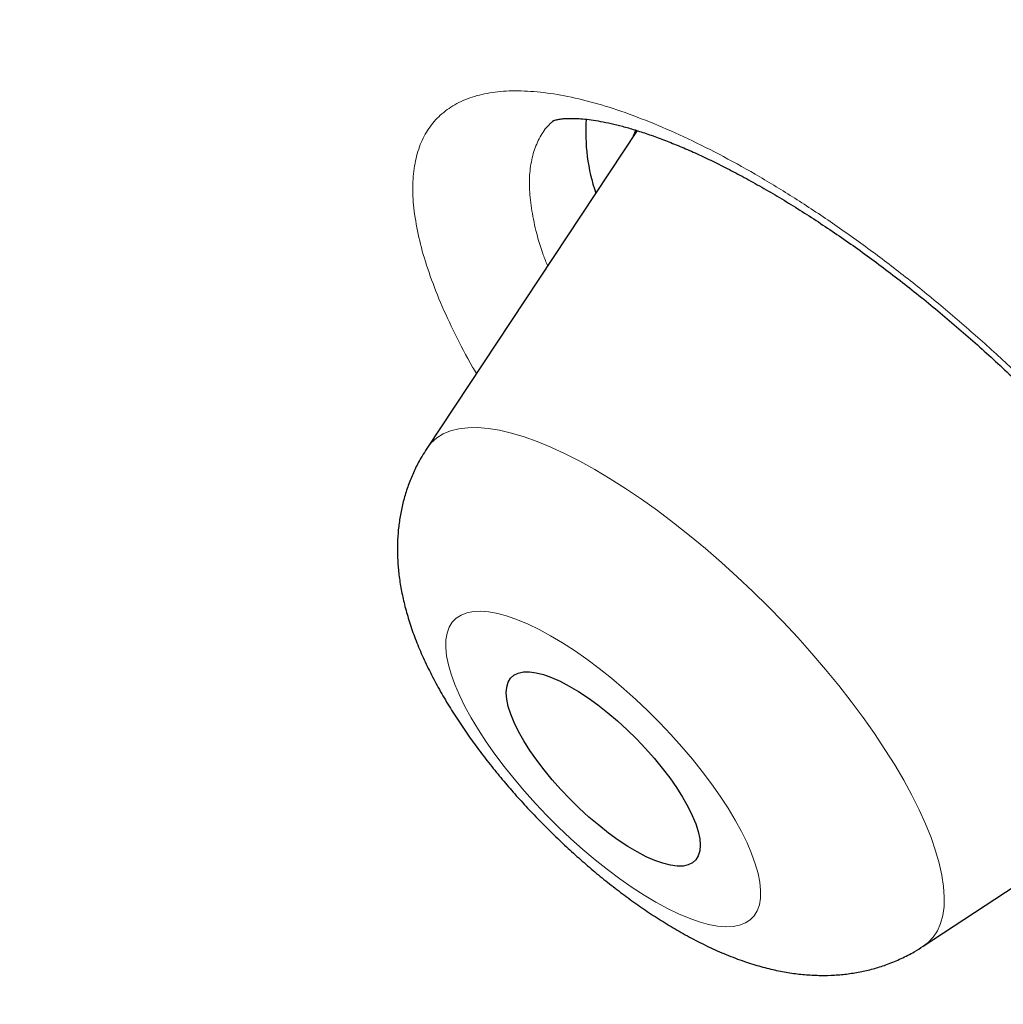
# Model space of a CAD drawing. Header units: millimetres. Extents: x 8 to 436, y 12 to 763.
# Tile 128 of 256: x 383.66 to 387.07, y 272.5 to 275.91. Entities that reach past the tile are written whole.
import ezdxf

# ---------------------------------------------------------------- set-up
doc = ezdxf.new("R2010")
doc.units = ezdxf.units.MM

msp = doc.modelspace()

# ---------------------------------------------------------------- linework, layer by layer
at = {"color": 7, "linetype": 'Continuous', "lineweight": 30}
for p, q in [((385.796, 275.5277), (385.0664, 274.4256)), ((386.7875, 272.7003), (387.9575, 273.4709))]:
    msp.add_line(p, q, dxfattribs=at)
at = {"color": 7, "linetype": 'Continuous', "lineweight": 30, "flags": 128}
for points in [[(385.7912, 275.5302), (385.7824, 275.5087), (385.7812, 275.5054)], [(385.3438, 273.5568), (385.342, 273.5793), (385.3436, 273.5991), (385.3486, 273.6159), (385.357, 273.6297), (385.3687, 273.6402), (385.3836, 273.6474), (385.4015, 273.6512), (385.4223, 273.6515), (385.4457, 273.6484), (385.4714, 273.6419), (385.4993, 273.632), (385.529, 273.6188), (385.5603, 273.6025), (385.5927, 273.5833), (385.6261, 273.5613), (385.66, 273.5368), (385.694, 273.51), (385.7279, 273.4813), (385.7613, 273.4508), (385.7939, 273.4189), (385.8252, 273.3859), (385.8551, 273.3522), (385.8831, 273.3182), (385.909, 273.2841), (385.9326, 273.2503), (385.9536, 273.2171), (385.9717, 273.185), (385.9868, 273.1542), (385.9988, 273.1251), (386.0074, 273.0979), (386.0127, 273.0729), (386.0146, 273.0505), (386.013, 273.0307), (386.0079, 273.0138), (385.9995, 273.0001), (385.9878, 272.9895), (385.9729, 272.9823), (385.955, 272.9786), (385.9343, 272.9782), (385.9109, 272.9813), (385.8851, 272.9879), (385.8572, 272.9978), (385.8275, 273.0109), (385.7963, 273.0272), (385.7638, 273.0464), (385.7305, 273.0684), (385.6966, 273.0929), (385.6625, 273.1197), (385.6286, 273.1485), (385.5952, 273.179), (385.5627, 273.2109), (385.5313, 273.2438), (385.5015, 273.2775), (385.4734, 273.3116), (385.4475, 273.3457), (385.4239, 273.3795), (385.403, 273.4126), (385.3849, 273.4447), (385.3697, 273.4755), (385.3578, 273.5047), (385.3491, 273.5319), (385.3438, 273.5568)]]:
    msp.add_lwpolyline(points, dxfattribs=at)
at = {"color": 252, "linetype": 'Continuous', "lineweight": 0, "flags": 128}
for points in [[(385.0664, 274.4256), (385.082, 274.4454), (385.1012, 274.4625), (385.1236, 274.4764), (385.149, 274.4869), (385.1774, 274.4941), (385.2087, 274.4979), (385.2427, 274.4983), (385.2794, 274.4953), (385.3185, 274.4889), (385.36, 274.4792), (385.4036, 274.4661), (385.4493, 274.4497), (385.4969, 274.4301), (385.5461, 274.4074), (385.5968, 274.3816), (385.6488, 274.3528), (385.702, 274.3212), (385.756, 274.2869), (385.8108, 274.2499), (385.866, 274.2104), (385.9216, 274.1686), (385.9773, 274.1247), (386.0329, 274.0787), (386.0881, 274.0309), (386.1429, 273.9814), (386.1969, 273.9304), (386.2499, 273.8782), (386.3019, 273.8248), (386.3525, 273.7706), (386.4017, 273.7157), (386.4491, 273.6602), (386.4947, 273.6045), (386.5383, 273.5488), (386.5796, 273.4931), (386.6186, 273.4378), (386.6551, 273.383), (386.689, 273.329), (386.7201, 273.2759), (386.7484, 273.224), (386.7737, 273.1734), (386.7959, 273.1244), (386.8149, 273.077), (386.8307, 273.0315), (386.8433, 272.9881), (386.8525, 272.9469), (386.8583, 272.9081), (386.8608, 272.8718), (386.8598, 272.8381), (386.8555, 272.8072), (386.8478, 272.7793), (386.8368, 272.7542), (386.8224, 272.7323), (386.8048, 272.7136), (386.7875, 272.7003)], [(386.2211, 272.9222), (386.215, 272.9532), (386.2055, 272.9865), (386.1928, 273.0219), (386.1769, 273.059), (386.1579, 273.0977), (386.136, 273.1378), (386.1112, 273.1789), (386.0838, 273.2209), (386.0539, 273.2635), (386.0216, 273.3063), (385.9873, 273.3493), (385.951, 273.392), (385.9131, 273.4342), (385.8737, 273.4757), (385.8331, 273.5163), (385.7915, 273.5555), (385.7493, 273.5933), (385.7066, 273.6294), (385.6637, 273.6635), (385.621, 273.6955), (385.5786, 273.7252), (385.5368, 273.7523), (385.4958, 273.7767), (385.456, 273.7983), (385.4176, 273.8168), (385.3808, 273.8323), (385.3458, 273.8446), (385.3128, 273.8537), (385.2821, 273.8594), (385.2539, 273.8617), (385.2283, 273.8607), (385.2054, 273.8563), (385.1855, 273.8486), (385.1686, 273.8376), (385.1548, 273.8234), (385.1443, 273.806), (385.137, 273.7856), (385.1331, 273.7623), (385.1326, 273.7363), (385.1354, 273.7076), (385.1416, 273.6765), (385.1511, 273.6432), (385.1638, 273.6079), (385.1797, 273.5708), (385.1987, 273.532), (385.2206, 273.492), (385.2453, 273.4508), (385.2728, 273.4089), (385.3027, 273.3663), (385.3349, 273.3234), (385.3693, 273.2805), (385.4055, 273.2378), (385.4435, 273.1955), (385.4829, 273.154), (385.5235, 273.1135), (385.565, 273.0742), (385.6073, 273.0364), (385.6499, 273.0004), (385.6928, 272.9662), (385.7356, 272.9342), (385.778, 272.9046), (385.8198, 272.8775), (385.8607, 272.8531), (385.9005, 272.8315), (385.9389, 272.8129), (385.9758, 272.7974), (386.0108, 272.7851), (386.0437, 272.7761), (386.0744, 272.7704), (386.1026, 272.768), (386.1283, 272.769), (386.1511, 272.7734), (386.1711, 272.7811), (386.188, 272.7922), (386.2017, 272.8064), (386.2123, 272.8238), (386.2195, 272.8441), (386.2234, 272.8674), (386.224, 272.8935), (386.2211, 272.9222)]]:
    msp.add_lwpolyline(points, dxfattribs=at)
at = {"color": 7, "linetype": 'Continuous', "lineweight": 30}
msp.add_arc((386.2623, 275.5205), 0.6447, 175.821, 198.9623, dxfattribs=at)
at = {"color": 252, "linetype": 'Continuous', "lineweight": 0}
for points, knots in [([(331.0196, 326.5382), (331.0561, 326.5794), (331.2962, 326.8504), (331.8424, 327.2486), (332.6613, 327.7245), (333.5901, 328.0813), (334.6138, 328.3299), (335.7324, 328.4665), (336.9414, 328.4913), (338.2374, 328.4042), (339.6162, 328.2054), (341.0734, 327.8956), (342.6045, 327.4757), (344.2047, 326.947), (345.8688, 326.3113), (347.5918, 325.5705), (349.3681, 324.7269), (351.1922, 323.7833), (353.0583, 322.7425), (354.9606, 321.6078), (356.8931, 320.3829), (358.8496, 319.0715), (360.8241, 317.6778), (362.8103, 316.2062), (364.802, 314.6613), (366.7929, 313.048), (368.7768, 311.3714), (370.7474, 309.6366), (372.6985, 307.8492), (374.6239, 306.0149), (376.5177, 304.1393), (378.3738, 302.2284), (380.1864, 300.2882), (381.9498, 298.3248), (383.6585, 296.3443), (385.307, 294.3531), (386.8903, 292.3573), (388.4033, 290.3632), (389.8412, 288.3772), (391.1995, 286.4055), (392.474, 284.4542), (393.6607, 282.5296), (394.7558, 280.6376), (395.7558, 278.7842), (396.6577, 276.9753), (397.4585, 275.2166), (398.1558, 273.5135), (398.7474, 271.8714), (399.2313, 270.2956), (399.6062, 268.7909), (399.8708, 267.3621), (400.0242, 266.0137), (400.066, 264.75), (399.9962, 263.5748), (399.8146, 262.4921), (399.5228, 261.5043), (399.1179, 260.6185), (398.6492, 259.8751), (398.2659, 259.4772), (398.0952, 259.3001)], [0, 0, 0, 0, 0.003203, 0.021066, 0.038929, 0.056792, 0.074655, 0.092519, 0.110382, 0.128245, 0.146108, 0.163971, 0.181834, 0.199697, 0.21756, 0.235424, 0.253287, 0.27115, 0.289013, 0.306876, 0.324739, 0.342602, 0.360465, 0.378329, 0.396192, 0.414055, 0.431918, 0.449781, 0.467644, 0.485507, 0.50337, 0.521234, 0.539097, 0.55696, 0.574823, 0.592686, 0.610549, 0.628412, 0.646275, 0.664139, 0.682002, 0.699865, 0.717728, 0.735591, 0.753454, 0.771317, 0.78918, 0.807044, 0.824907, 0.84277, 0.860633, 0.878496, 0.896359, 0.914222, 0.932085, 0.949949, 0.967812, 0.985675, 1, 1, 1, 1]), ([(331.0484, 310.1578), (330.8196, 310.778), (330.3638, 312.013), (329.8581, 313.7525), (329.4888, 315.3946), (329.268, 316.9321), (329.1925, 318.3668), (329.2629, 319.6927), (329.4748, 320.9014), (329.83, 321.9799), (330.3274, 322.9228), (330.9672, 323.73), (331.7492, 324.4017), (332.6696, 324.9354), (333.7174, 325.33), (334.8869, 325.5789), (336.1734, 325.6802), (337.5768, 325.6341), (339.0971, 325.4404), (340.7274, 325.1007), (342.4516, 324.6212), (344.2573, 324.0026), (346.137, 323.247), (348.0905, 322.3545), (350.1177, 321.3251), (352.2097, 320.1637), (354.3478, 318.883), (356.5148, 317.4911), (358.7015, 315.9936), (360.9076, 314.3905), (363.133, 312.682), (365.3683, 310.8758), (367.5947, 308.9889), (369.7933, 307.0356), (371.954, 305.0242), (374.0769, 302.9547), (376.1617, 300.8272), (378.2, 298.6511), (380.1758, 296.4453), (382.0711, 294.228), (383.877, 292.0088), (385.5934, 289.7879), (387.2203, 287.5654), (388.7511, 285.3507), (390.1756, 283.1619), (391.4788, 281.0182), (392.6555, 278.9289), (393.7022, 276.8958), (394.631, 274.9122), (395.1384, 273.6475), (395.3931, 273.0124)], [0, 0, 0, 0, 0.020985, 0.041789, 0.062502, 0.083215, 0.104018, 0.125, 0.145986, 0.166791, 0.187505, 0.208217, 0.229019, 0.25, 0.270986, 0.291791, 0.312505, 0.333217, 0.354019, 0.375, 0.395986, 0.416791, 0.437505, 0.458217, 0.479019, 0.5, 0.520986, 0.541791, 0.562505, 0.583217, 0.604019, 0.625, 0.645986, 0.666791, 0.687505, 0.708217, 0.729019, 0.75, 0.770986, 0.791791, 0.812505, 0.833217, 0.854019, 0.875, 0.895985, 0.916789, 0.937502, 0.958215, 0.979017, 1, 1, 1, 1]), ([(385.0259, 275.2259), (385.0258, 275.2262), (385.0214, 275.2558), (385.0163, 275.3124), (385.0198, 275.389), (385.0341, 275.4573), (385.0592, 275.5167), (385.0954, 275.5665), (385.1421, 275.6066), (385.1987, 275.6369), (385.265, 275.657), (385.3408, 275.6665), (385.4255, 275.6656), (385.5181, 275.6545), (385.6181, 275.6331), (385.7251, 275.6012), (385.8383, 275.5594), (385.9565, 275.508), (386.0791, 275.4474), (386.2052, 275.3777), (386.3341, 275.2996), (386.4647, 275.2137), (386.596, 275.1207), (386.7271, 275.021), (386.8572, 274.9153), (386.9854, 274.8046), (387.1105, 274.6897), (387.2318, 274.5712), (387.3484, 274.45), (387.4597, 274.327), (387.5645, 274.2032), (387.6621, 274.0793), (387.752, 273.9563), (387.8337, 273.8348), (387.9064, 273.7162), (387.9694, 273.601), (388.0225, 273.49), (388.0654, 273.3839), (388.096, 273.2893), (388.1158, 273.2058), (388.1268, 273.1323), (388.1304, 273.0595), (388.1245, 272.9892), (388.1073, 272.9231), (388.0794, 272.866), (388.0409, 272.8184), (387.9917, 272.7808), (387.9324, 272.7531), (387.8636, 272.7356), (387.7858, 272.7284), (387.6991, 272.7319), (387.6044, 272.7458), (387.5025, 272.7699), (387.3942, 272.8039), (387.2795, 272.8486), (387.189, 272.8882), (387.1357, 272.9156), (387.1238, 272.9218)], [0, 0, 0, 0, 0.000162, 0.019052, 0.038011, 0.056969, 0.07586, 0.09475, 0.113708, 0.132666, 0.151556, 0.170456, 0.189422, 0.208389, 0.227288, 0.246202, 0.265183, 0.284164, 0.303078, 0.322005, 0.340999, 0.359994, 0.378921, 0.397854, 0.416856, 0.435857, 0.45479, 0.473721, 0.492719, 0.511717, 0.530648, 0.549567, 0.568554, 0.58754, 0.60646, 0.625364, 0.644336, 0.663308, 0.682212, 0.697947, 0.713702, 0.729437, 0.748332, 0.767294, 0.786257, 0.805152, 0.824047, 0.843009, 0.861971, 0.880866, 0.899769, 0.91874, 0.937711, 0.956615, 0.975533, 0.994518, 1, 1, 1, 1]), ([(385.5074, 275.5629), (385.5015, 275.5581), (385.482, 275.5423), (385.4582, 275.5067), (385.4361, 275.4563), (385.424, 275.3977), (385.4205, 275.3326), (385.4262, 275.2836), (385.429, 275.2592)], [0, 0, 0, 0, 0.078454, 0.2621864, 0.4463091, 0.6310935, 0.8158776, 1, 1, 1, 1]), ([(385.429, 275.2592), (385.4338, 275.2336), (385.4433, 275.1822), (385.4632, 275.1145), (385.4802, 275.0716), (385.4854, 275.0585)], [0, 0, 0, 0, 0.4090537, 0.8195663, 1, 1, 1, 1]), ([(385.2387, 274.6859), (385.2342, 274.6933), (385.2061, 274.7401), (385.1637, 274.8227), (385.1125, 274.9325), (385.0727, 275.0367), (385.0424, 275.1357), (385.0314, 275.1959), (385.0259, 275.2259)], [0, 0, 0, 0, 0.036635, 0.229479, 0.421767, 0.61474, 0.807712, 1, 1, 1, 1])]:
    msp.add_open_spline(points, degree=3, knots=knots, dxfattribs=at)
at = {"color": 7, "linetype": 'Continuous', "lineweight": 30}
for points, knots in [([(385.5027, 275.5612), (385.5027, 275.5612), (385.5026, 275.5612), (385.5061, 275.5627), (385.5134, 275.5649), (385.5249, 275.5674), (385.5402, 275.5694), (385.5592, 275.5705), (385.5814, 275.5703), (385.6073, 275.5687), (385.6363, 275.5654), (385.669, 275.5601), (385.7052, 275.5527), (385.7448, 275.543), (385.7874, 275.5308), (385.8329, 275.5161), (385.881, 275.4988), (385.9313, 275.4789), (385.9835, 275.4566), (386.0376, 275.4317), (386.0938, 275.4041), (386.1522, 275.3737), (386.2123, 275.3407), (386.2739, 275.3052), (386.3366, 275.2672), (386.4, 275.2271), (386.4639, 275.1849), (386.5282, 275.1406), (386.5929, 275.0943), (386.6582, 275.0459), (386.7238, 274.9955), (386.7894, 274.9433), (386.8548, 274.8895), (386.9196, 274.8343), (386.9836, 274.7779), (387.0467, 274.7206), (387.1089, 274.6622), (387.17, 274.6028), (387.2301, 274.5426), (387.2888, 274.4818), (387.346, 274.4205), (387.4016, 274.3589), (387.4555, 274.297), (387.5074, 274.2352), (387.5573, 274.1737), (387.6049, 274.1127), (387.6502, 274.0523), (387.6931, 273.9927), (387.7335, 273.934), (387.7714, 273.8763), (387.8067, 273.8198), (387.8394, 273.7647), (387.8693, 273.711), (387.8964, 273.6595), (387.9205, 273.6101), (387.9418, 273.5629), (387.9604, 273.518), (387.9762, 273.4757), (387.9892, 273.4363), (387.9996, 273.3999), (388.0076, 273.3668), (388.0132, 273.3372), (388.0167, 273.3111), (388.0185, 273.2886), (388.0187, 273.2699), (388.0179, 273.2549), (388.0164, 273.2438), (388.0148, 273.2365), (388.0136, 273.2328), (388.0136, 273.2328), (388.0136, 273.2328)], [0, 0, 0, 0, 0.009816, 0.024005, 0.038982, 0.05325, 0.067144, 0.080862, 0.094524, 0.107734, 0.12106, 0.134695, 0.148619, 0.1628, 0.177199, 0.191771, 0.206465, 0.221238, 0.235948, 0.250672, 0.265652, 0.280838, 0.29618, 0.31163, 0.327137, 0.342649, 0.358119, 0.373515, 0.389025, 0.404647, 0.420353, 0.436113, 0.451897, 0.46767, 0.4834, 0.499069, 0.514725, 0.53046, 0.546185, 0.561902, 0.577613, 0.593319, 0.609022, 0.624725, 0.640384, 0.655928, 0.671415, 0.68685, 0.702234, 0.717569, 0.732854, 0.748088, 0.763271, 0.778361, 0.793131, 0.807926, 0.822601, 0.837138, 0.851523, 0.865742, 0.879787, 0.893657, 0.907348, 0.920965, 0.934523, 0.948076, 0.961686, 0.975482, 0.989663, 1, 1, 1, 1]), ([(385.0667, 274.4253), (385.061, 274.4167), (385.0465, 274.3949), (385.0271, 274.3578), (385.008, 274.3146), (384.9925, 274.2702), (384.9804, 274.2248), (384.9717, 274.1787), (384.9662, 274.1319), (384.9641, 274.0843), (384.9652, 274.036), (384.9697, 273.9867), (384.9775, 273.9361), (384.9889, 273.8839), (385.0042, 273.8296), (385.0236, 273.7733), (385.0472, 273.7152), (385.0748, 273.6563), (385.1056, 273.5977), (385.139, 273.5402), (385.1744, 273.484), (385.2117, 273.4293), (385.2507, 273.3758), (385.2912, 273.3236), (385.3332, 273.2724), (385.3766, 273.2224), (385.4213, 273.1735), (385.4672, 273.1257), (385.5143, 273.0791), (385.5624, 273.0339), (385.6116, 272.99), (385.6618, 272.9475), (385.7128, 272.9066), (385.7649, 272.8673), (385.8179, 272.8297), (385.8721, 272.7938), (385.9277, 272.7598), (385.9848, 272.7278), (386.0438, 272.698), (386.105, 272.6709), (386.1655, 272.648), (386.2237, 272.6299), (386.2783, 272.6165), (386.3309, 272.607), (386.3819, 272.6012), (386.4315, 272.5989), (386.48, 272.6), (386.5275, 272.6044), (386.5741, 272.6121), (386.6195, 272.6232), (386.6655, 272.638), (386.7114, 272.6571), (386.7527, 272.6781), (386.777, 272.694), (386.7871, 272.7005)], [0, 0, 0, 0, 0.0102232, 0.0259847, 0.0417291, 0.0575021, 0.0733569, 0.089357, 0.10558, 0.1221226, 0.1391052, 0.1566753, 0.1750083, 0.1942958, 0.2147096, 0.2363176, 0.2589566, 0.2821738, 0.3052689, 0.32791, 0.3500204, 0.3716421, 0.3928557, 0.4137443, 0.4343832, 0.4548381, 0.4751664, 0.4954195, 0.5156454, 0.5358861, 0.5561772, 0.5765676, 0.5971102, 0.6178652, 0.6389023, 0.660304, 0.682168, 0.7046047, 0.7277241, 0.7515887, 0.7761021, 0.797576, 0.8179156, 0.8371389, 0.8554103, 0.8729191, 0.8898347, 0.9062953, 0.9224086, 0.9382573, 0.9539043, 0.9711304, 0.9880852, 1, 1, 1, 1])]:
    msp.add_open_spline(points, degree=3, knots=knots, dxfattribs=at)

doc.saveas('drawing.dxf')
